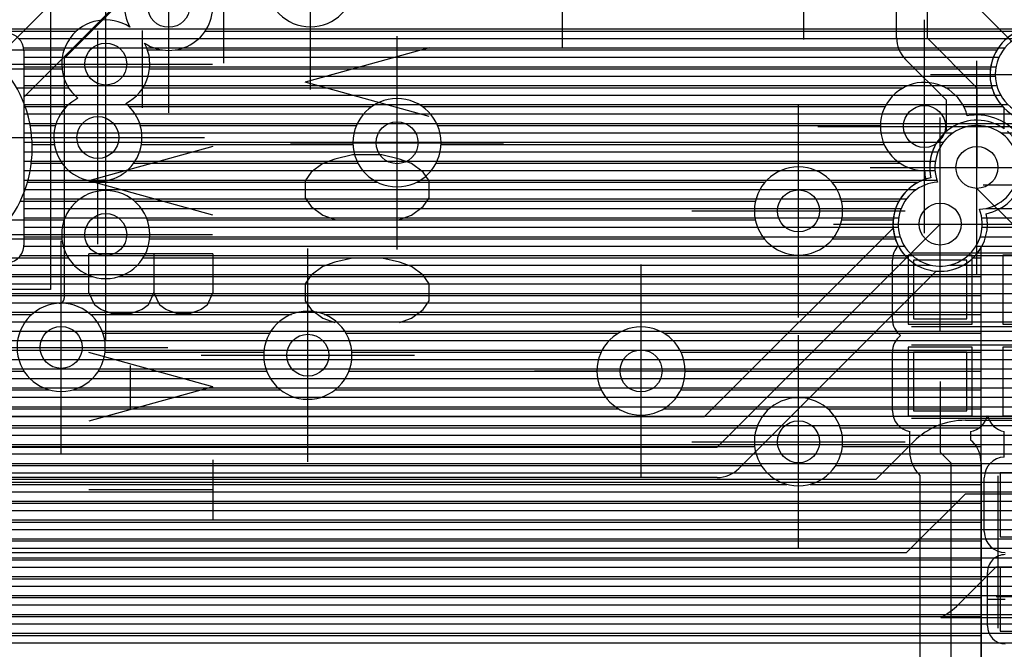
# Model space of a CAD drawing. Extents: x 25 to 291, y 23 to 136.
# Tile 129 of 147: x 57 to 66, y 97 to 103. Entities that reach past the tile are written whole.
import ezdxf

# ---------------------------------------------------------------- set-up
doc = ezdxf.new("R2010")
doc.units = 0
doc.layers.get('0').update_dxf_attribs({"linetype": 'CONTINUOUS'})
for name, color, linetype in [('copper_layer_2', 1, 'CONTINUOUS'), ('copper_layer_3', 3, 'CONTINUOUS'), ('copper_layer_bottom', 4, 'CONTINUOUS'), ('copper_layer_top', 5, 'CONTINUOUS'), ('drill_drawing', 6, 'CONTINUOUS'), ('paste_mask_top', 2, 'CONTINUOUS'), ('silkscreen_top', 1, 'CONTINUOUS'), ('solder_mask_top', 1, 'CONTINUOUS')]:
    doc.layers.add(name, color=color, linetype=linetype)

# ---------------------------------------------------------------- blocks, each defined once
blk = doc.blocks.new('D20')
blk.add_circle((0, 0), 0.2)
blk = doc.blocks.new('D466')
blk.add_lwpolyline([(0.254, 0.2794), (-0.254, 0.2794), (-0.254, -0.2794), (0.254, -0.2794)], close=True)
blk = doc.blocks.new('D555')
blk.add_lwpolyline([(0.3048, 0.32766), (-0.3048, 0.32766), (-0.3048, -0.32766), (0.3048, -0.32766)], close=True)
blk = doc.blocks.new('D558')
blk.add_lwpolyline([(0.32766, 0.3048), (-0.32766, 0.3048), (-0.32766, -0.3048), (0.32766, -0.3048)], close=True)

msp = doc.modelspace()

# ---------------------------------------------------------------- linework, layer by layer
at = {"layer": 'copper_layer_2', "color": 1}
for points in [[(74.77013, 110.8857), (74.77013, 115.495301), (70.122936, 115.495301), (57.355093, 102.727457), (57.355093, 100.445263)], [(57.637541, 103.009906), (67.090424, 103.009906)], [(57.547625, 102.91999), (66.422149, 102.91999)], [(57.457455, 102.82982), (66.316739, 102.82982)], [(57.367539, 102.739903), (66.260605, 102.739903)], [(57.355093, 102.649987), (66.232156, 102.649987)], [(57.355093, 102.559817), (66.225298, 102.559817)], [(57.355093, 102.469901), (66.239268, 102.469901)], [(57.355093, 102.379985), (66.276099, 102.379985)], [(57.355093, 102.289815), (66.344679, 102.289815)], [(57.355093, 102.199898), (66.486919, 102.199898)], [(57.355093, 102.109982), (72.123444, 102.109982)], [(57.355093, 102.019812), (65.82347, 102.019812)], [(66.276607, 102.019812), (72.102616, 102.019812)], [(57.355093, 101.929896), (65.729997, 101.929896)], [(57.355093, 101.83998), (65.679197, 101.83998)], [(57.355093, 101.749809), (65.654559, 101.749809)], [(57.355093, 101.659893), (65.651257, 101.659893)], [(57.355093, 101.569977), (65.668529, 101.569977)], [(57.355093, 101.479807), (65.473457, 101.479807)], [(57.355093, 101.389891), (65.379985, 101.389891)], [(57.355093, 101.299975), (65.329185, 101.299975)], [(66.137668, 101.299975), (75.370079, 101.299975)], [(57.355093, 101.209804), (65.304547, 101.209804)], [(66.095758, 101.209804), (75.370079, 101.209804)], [(57.355093, 101.119888), (65.301245, 101.119888)], [(66.09906, 101.119888), (75.370079, 101.119888)], [(57.355093, 101.029972), (65.318771, 101.029972)], [(57.355093, 100.939802), (65.359919, 100.939802)], [(66.040386, 100.939802), (75.370079, 100.939802)], [(66.081534, 101.029972), (75.370079, 101.029972)], [(57.355093, 100.849886), (65.435865, 100.849886)], [(65.96444, 100.849886), (75.370079, 100.849886)], [(57.355093, 100.75997), (65.612649, 100.75997)], [(65.787656, 100.75997), (75.370079, 100.75997)], [(57.355093, 100.669799), (75.370079, 100.669799)], [(57.355093, 100.579883), (75.370079, 100.579883)], [(57.355093, 100.489967), (75.370079, 100.489967)], [(57.305055, 100.395225), (54.445009, 100.395225)], [(57.326137, 100.399797), (75.370079, 100.399797)], [(25.750064, 100.309881), (75.370079, 100.309881)], [(25.750064, 100.219964), (75.370079, 100.219964)], [(25.750064, 100.129794), (75.370079, 100.129794)], [(25.750064, 100.039878), (75.370079, 100.039878)], [(25.750064, 99.949962), (75.370079, 99.949962)], [(25.750064, 99.859792), (75.370079, 99.859792)], [(42.427991, 99.769876), (75.370079, 99.769876)], [(42.561087, 99.679959), (75.370079, 99.679959)], [(42.627381, 99.589789), (75.370079, 99.589789)], [(42.662433, 99.499873), (75.370079, 99.499873)], [(42.674879, 99.409957), (75.370079, 99.409957)], [(42.667005, 99.319787), (75.370079, 99.319787)], [(42.637033, 99.22987), (75.370079, 99.22987)], [(42.578867, 99.139954), (75.370079, 99.139954)], [(42.468123, 99.049784), (75.370079, 99.049784)], [(25.750064, 98.959868), (75.370079, 98.959868)], [(25.750064, 98.869952), (75.370079, 98.869952)], [(25.750064, 98.779782), (86.050292, 98.779782)], [(25.750064, 98.689865), (86.050292, 98.689865)], [(25.750064, 98.599949), (86.050292, 98.599949)], [(25.750064, 98.509779), (86.050292, 98.509779)], [(45.9365, 98.419863), (86.050292, 98.419863)], [(46.173228, 98.329947), (86.050292, 98.329947)], [(46.254509, 98.239776), (86.050292, 98.239776)], [(46.298451, 98.14986), (86.050292, 98.14986)], [(46.318009, 98.059944), (86.050292, 98.059944)], [(46.316993, 97.969774), (86.050292, 97.969774)], [(46.294641, 97.879858), (86.050292, 97.879858)], [(46.247142, 97.789942), (86.050292, 97.789942)], [(46.159766, 97.699771), (86.050292, 97.699771)], [(38.249682, 97.609855), (86.050292, 97.609855)], [(38.280163, 97.519939), (86.050292, 97.519939)], [(38.302515, 97.429769), (86.050292, 97.429769)], [(38.316993, 97.339853), (86.050292, 97.339853)], [(38.324105, 97.249936), (86.050292, 97.249936)], [(38.324105, 97.159766), (86.050292, 97.159766)]]:
    msp.add_lwpolyline(points, dxfattribs=at)
for points in [[(67.025146, 102.575311), (67.025146, 102.575311), (67.025146, 102.575311, 1), (66.225044, 102.575311), (66.225044, 102.575311), (66.225044, 102.575311, 1), (67.025146, 102.575311), (67.025146, 102.575311)], [(67.025146, 102.575311), (67.025146, 102.575311), (67.025146, 102.575311, 1), (66.225044, 102.575311), (66.225044, 102.575311), (66.225044, 102.575311, 1), (67.025146, 102.575311), (67.025146, 102.575311)], [(66.074676, 101.290831), (66.074676, 101.290831), (66.074676, 101.290831, 3.035779), (65.675641, 101.549403), (65.675641, 101.549403)], [(65.675641, 101.549403), (65.675641, 101.549403, 3.036295), (66.074676, 101.290831), (66.074676, 101.290831)], [(57.305055, 100.395225), (57.305055, 100.395225), (57.305055, 100.395225, 0.414214), (57.355093, 100.445263), (57.355093, 100.445263)]]:
    msp.add_lwpolyline(points, format="xyb", dxfattribs=at)
at = {"layer": 'copper_layer_3', "color": 3}
for points in [[(60.120142, 103.450089), (60.120142, 103.450089), (60.120142, 103.450089, 1), (59.279909, 103.450089), (59.279909, 103.450089), (59.279909, 103.450089, 1), (60.120142, 103.450089), (60.120142, 103.450089)], [(60.120142, 103.450089), (60.120142, 103.450089), (60.120142, 103.450089, 1), (59.279909, 103.450089), (59.279909, 103.450089), (59.279909, 103.450089, 1), (60.120142, 103.450089), (60.120142, 103.450089)], [(58.461011, 103.630429), (58.461011, 103.630429), (58.461011, 103.630429, 0.659098), (57.979934, 103.02667), (57.979934, 103.02667)], [(58.120396, 102.873762), (58.120396, 102.873762), (58.120396, 102.873762, 0.653586), (58.764288, 103.295149), (58.764288, 103.295149)], [(57.050038, 101.875286), (57.050038, 101.875286), (57.050038, 101.875286, 1), (54.700025, 101.875286), (54.700025, 101.875286), (54.700025, 101.875286, 1), (57.050038, 101.875286), (57.050038, 101.875286)], [(57.050038, 101.875286), (57.050038, 101.875286), (57.050038, 101.875286, 1), (54.700025, 101.875286), (54.700025, 101.875286), (54.700025, 101.875286, 1), (57.050038, 101.875286), (57.050038, 101.875286)], [(57.979934, 103.02667), (57.979934, 103.02667), (57.979934, 103.02667, 0.949249), (57.484887, 102.349505), (57.484887, 102.349505)], [(67.075184, 102.575311), (67.075184, 102.575311), (67.075184, 102.575311, 1), (66.175006, 102.575311), (66.175006, 102.575311), (66.175006, 102.575311, 1), (67.075184, 102.575311), (67.075184, 102.575311)], [(67.075184, 102.575311), (67.075184, 102.575311), (67.075184, 102.575311, 1), (66.175006, 102.575311), (66.175006, 102.575311), (66.175006, 102.575311, 1), (67.075184, 102.575311), (67.075184, 102.575311)], [(57.94031, 102.300737), (57.94031, 102.300737), (57.94031, 102.300737, 0.420259), (58.120396, 102.873762), (58.120396, 102.873762)], [(65.957836, 102.18161), (65.957836, 102.18161), (65.957836, 102.18161, 2.053504), (65.550927, 101.660147), (65.550927, 101.660147)], [(57.484887, 102.349505), (57.484887, 102.349505), (57.484887, 102.349505, 3.370863), (57.94031, 102.300737), (57.94031, 102.300737)], [(60.945136, 101.925324), (60.945136, 101.925324), (60.945136, 101.925324, 1), (60.104902, 101.925324), (60.104902, 101.925324), (60.104902, 101.925324, 1), (60.945136, 101.925324), (60.945136, 101.925324)], [(60.945136, 101.925324), (60.945136, 101.925324), (60.945136, 101.925324, 1), (60.104902, 101.925324), (60.104902, 101.925324), (60.104902, 101.925324, 1), (60.945136, 101.925324), (60.945136, 101.925324)], [(66.515113, 101.506223), (66.515113, 101.506223), (66.515113, 101.506223, 0.590273), (65.957836, 102.18161), (65.957836, 102.18161)], [(64.77013, 101.275083), (64.77013, 101.275083), (64.77013, 101.275083, 1), (63.929896, 101.275083), (63.929896, 101.275083), (63.929896, 101.275083, 1), (64.77013, 101.275083), (64.77013, 101.275083)], [(64.77013, 101.275083), (64.77013, 101.275083), (64.77013, 101.275083, 1), (63.929896, 101.275083), (63.929896, 101.275083), (63.929896, 101.275083, 1), (64.77013, 101.275083), (64.77013, 101.275083)], [(65.550927, 101.660147), (65.550927, 101.660147), (65.550927, 101.660147, 0.041148), (65.562611, 101.578613), (65.562611, 101.578613)], [(65.562611, 101.578613), (65.562611, 101.578613), (65.562611, 101.578613, 1.458894), (66.09017, 100.925578), (66.09017, 100.925578)], [(58.17018, 101.050292), (58.17018, 101.050292), (58.17018, 101.050292, 1), (57.329947, 101.050292), (57.329947, 101.050292), (57.329947, 101.050292, 1), (58.17018, 101.050292), (58.17018, 101.050292)], [(58.17018, 101.050292), (58.17018, 101.050292), (58.17018, 101.050292, 1), (57.329947, 101.050292), (57.329947, 101.050292), (57.329947, 101.050292, 1), (58.17018, 101.050292), (58.17018, 101.050292)], [(57.745237, 99.975108), (57.745237, 99.975108), (57.745237, 99.975108, 1), (56.905004, 99.975108), (56.905004, 99.975108), (56.905004, 99.975108, 1), (57.745237, 99.975108), (57.745237, 99.975108)], [(57.745237, 99.975108), (57.745237, 99.975108), (57.745237, 99.975108, 1), (56.905004, 99.975108), (56.905004, 99.975108), (56.905004, 99.975108, 1), (57.745237, 99.975108), (57.745237, 99.975108)], [(60.09525, 99.900178), (60.09525, 99.900178), (60.09525, 99.900178, 1), (59.255017, 99.900178), (59.255017, 99.900178), (59.255017, 99.900178, 1), (60.09525, 99.900178), (60.09525, 99.900178)], [(60.09525, 99.900178), (60.09525, 99.900178), (60.09525, 99.900178, 1), (59.255017, 99.900178), (59.255017, 99.900178), (59.255017, 99.900178, 1), (60.09525, 99.900178), (60.09525, 99.900178)], [(63.270257, 99.750318), (63.270257, 99.750318), (63.270257, 99.750318, 1), (62.430023, 99.750318), (62.430023, 99.750318), (62.430023, 99.750318, 1), (63.270257, 99.750318), (63.270257, 99.750318)], [(63.270257, 99.750318), (63.270257, 99.750318), (63.270257, 99.750318, 1), (62.430023, 99.750318), (62.430023, 99.750318), (62.430023, 99.750318, 1), (63.270257, 99.750318), (63.270257, 99.750318)], [(64.77013, 99.075184), (64.77013, 99.075184), (64.77013, 99.075184, 1), (63.929896, 99.075184), (63.929896, 99.075184), (63.929896, 99.075184, 1), (64.77013, 99.075184), (64.77013, 99.075184)], [(64.77013, 99.075184), (64.77013, 99.075184), (64.77013, 99.075184, 1), (63.929896, 99.075184), (63.929896, 99.075184), (63.929896, 99.075184, 1), (64.77013, 99.075184), (64.77013, 99.075184)]]:
    msp.add_lwpolyline(points, format="xyb", dxfattribs=at)
for points in [[(56.246888, 102.98984), (57.471933, 102.98984)], [(58.697993, 102.98984), (66.450343, 102.98984)], [(56.587249, 102.809754), (57.352299, 102.809754)], [(58.147828, 102.809754), (58.287529, 102.809754)], [(58.412497, 102.809754), (66.241046, 102.809754)], [(56.775718, 102.629921), (57.332487, 102.629921)], [(58.16764, 102.629921), (66.178562, 102.629921)], [(56.899924, 102.449835), (57.395733, 102.449835)], [(58.104648, 102.449835), (65.350775, 102.449835)], [(65.749555, 102.449835), (66.19304, 102.449835)], [(56.981966, 102.269749), (57.375921, 102.269749)], [(57.974346, 102.269749), (60.284989, 102.269749)], [(60.76505, 102.269749), (65.175514, 102.269749)], [(65.924816, 102.269749), (66.294641, 102.269749)], [(57.030226, 102.089916), (57.271019, 102.089916)], [(58.079248, 102.089916), (60.138684, 102.089916)], [(60.911608, 102.089916), (65.130302, 102.089916)], [(57.04953, 101.90983), (57.260097, 101.90983)], [(58.089916, 101.90983), (60.10541, 101.90983)], [(60.944882, 101.90983), (65.166116, 101.90983)], [(57.041148, 101.729743), (57.334265, 101.729743)], [(58.016002, 101.729743), (60.153416, 101.729743)], [(60.896876, 101.729743), (65.318517, 101.729743)], [(66.430023, 95.610109), (66.430023, 101.110236), (66.050038, 101.490221), (66.050038, 101.690119)], [(57.004064, 101.549911), (60.336551, 101.549911)], [(60.713487, 101.549911), (64.032258, 101.549911)], [(64.667767, 101.549911), (65.493269, 101.549911)], [(56.935992, 101.369825), (57.477775, 101.369825)], [(58.022606, 101.369825), (63.940818, 101.369825)], [(64.759208, 101.369825), (65.307341, 101.369825)], [(56.829566, 101.189992), (57.354077, 101.189992)], [(58.146304, 101.189992), (63.938786, 101.189992)], [(64.761494, 101.189992), (65.251969, 101.189992)], [(56.670053, 101.009906), (57.331979, 101.009906)], [(58.168148, 101.009906), (64.024638, 101.009906)], [(64.675641, 101.009906), (65.272543, 101.009906)], [(66.09017, 95.976886), (66.09017, 100.925578)], [(56.411735, 100.82982), (57.392431, 100.82982)], [(58.107696, 100.82982), (65.384049, 100.82982)], [(66.016256, 100.82982), (66.09017, 100.82982)], [(54.058166, 100.649987), (57.623063, 100.649987)], [(57.877064, 100.649987), (66.09017, 100.649987)], [(54.062484, 100.469901), (66.09017, 100.469901)], [(56.628397, 100.289815), (57.04699, 100.289815)], [(57.603251, 100.289815), (59.518415, 100.289815)], [(59.831852, 100.289815), (66.09017, 100.289815)], [(57.722885, 100.109982), (59.311151, 100.109982)], [(60.039116, 100.109982), (62.633223, 100.109982)], [(63.067056, 100.109982), (66.09017, 100.109982)], [(57.742697, 99.929896), (59.256287, 99.929896)], [(60.09398, 99.929896), (62.470409, 99.929896)], [(63.22987, 99.929896), (66.09017, 99.929896)], [(56.704597, 99.749809), (56.97079, 99.749809)], [(57.679451, 99.749809), (59.282957, 99.749809)], [(60.06731, 99.749809), (62.430023, 99.749809)], [(63.270257, 99.749809), (66.09017, 99.749809)], [(56.460249, 99.569977), (57.215138, 99.569977)], [(57.435103, 99.569977), (59.415799, 99.569977)], [(59.934468, 99.569977), (62.470917, 99.569977)], [(63.229362, 99.569977), (66.09017, 99.569977)], [(48.783592, 99.389891), (62.634239, 99.389891)], [(63.06604, 99.389891), (64.071882, 99.389891)], [(64.628397, 99.389891), (66.09017, 99.389891)], [(44.677419, 99.209804), (63.952248, 99.209804)], [(64.748031, 99.209804), (66.09017, 99.209804)], [(42.530861, 99.029972), (63.93269, 99.029972)], [(64.76759, 99.029972), (66.09017, 99.029972)], [(39.91745, 98.849886), (63.995682, 98.849886)], [(64.704597, 98.849886), (66.09017, 98.849886)], [(46.227584, 98.669799), (64.24003, 98.669799)], [(64.460249, 98.669799), (66.09017, 98.669799)], [(46.420371, 98.489967), (66.09017, 98.489967)], [(46.519939, 98.309881), (66.09017, 98.309881)], [(46.564643, 98.129794), (66.09017, 98.129794)], [(46.569977, 97.949962), (66.09017, 97.949962)], [(46.569977, 97.769876), (66.09017, 97.769876)], [(46.569977, 97.589789), (66.09017, 97.589789)], [(46.569977, 97.409957), (66.09017, 97.409957)], [(46.569977, 97.22987), (66.09017, 97.22987)]]:
    msp.add_lwpolyline(points, dxfattribs=at)
at = {"layer": 'copper_layer_bottom', "color": 4}
for points in [[(52.525019, 110.77521), (52.525019, 108.500127), (54.325121, 106.700279), (64.350013, 106.700279), (65.575057, 105.475235), (65.575057, 102.925324), (66.050038, 102.450089), (66.050038, 101.690119)], [(64.550165, 107.050292), (64.550165, 107.050292), (66.025146, 105.575311), (66.025146, 103.250191), (66.625095, 102.650241), (66.625095, 102.575311)], [(65.285243, 102.925324), (65.285243, 105.355093), (64.230124, 106.410211), (54.325121, 106.410211)], [(38.709931, 103.009906), (65.285243, 103.009906)], [(56.920752, 102.91999), (65.285243, 102.91999)], [(56.967488, 102.82982), (65.301245, 102.82982)], [(56.970028, 102.800102), (56.970028, 100.950216)], [(56.970028, 102.739903), (65.352045, 102.739903)], [(56.970028, 102.649987), (65.440437, 102.649987)], [(65.760224, 102.03429), (65.760224, 102.330201), (65.370079, 102.720091)], [(56.970028, 102.559817), (65.530353, 102.559817)], [(56.970028, 102.469901), (65.620269, 102.469901)], [(65.940056, 99.280163), (68.815088, 99.280163), (72.00508, 102.470155)], [(56.970028, 102.379985), (65.710439, 102.379985)], [(56.970028, 102.289815), (65.760224, 102.289815)], [(56.970028, 102.199898), (65.760224, 102.199898)], [(56.970028, 102.109982), (65.760224, 102.109982)], [(45.91999, 98.02032), (65.380239, 98.02032), (65.940056, 98.580137), (69.105156, 98.580137), (72.500127, 101.975108)], [(56.970028, 102.019812), (65.743713, 102.019812)], [(43.455169, 101.905258), (46.045212, 99.315215), (63.454915, 99.315215), (65.251715, 101.112014)], [(56.970028, 101.929896), (65.669291, 101.929896)], [(56.970028, 101.83998), (65.625857, 101.83998)], [(39.790196, 101.660147), (39.785116, 101.660147), (39.824994, 101.700279), (43.250191, 101.700279), (45.92507, 99.025146), (63.575057, 99.025146), (65.700025, 101.150114)], [(56.970028, 101.749809), (65.604013, 101.749809)], [(56.970028, 101.659893), (65.601219, 101.659893)], [(56.970028, 101.569977), (65.537719, 101.569977)], [(56.970028, 101.479807), (65.393701, 101.479807)], [(65.705105, 97.400305), (70.105156, 97.400305), (73.575057, 100.870206), (73.575057, 101.467361)], [(56.970028, 101.389891), (65.319279, 101.389891)], [(56.970028, 101.299975), (65.275845, 101.299975)], [(66.274067, 101.299975), (70.8349, 101.299975)], [(56.970028, 101.209804), (65.254001, 101.209804)], [(66.14605, 101.209804), (70.744729, 101.209804)], [(56.970028, 101.119888), (65.251207, 101.119888)], [(66.149098, 101.119888), (70.654813, 101.119888)], [(56.969774, 100.939802), (65.079756, 100.939802)], [(56.970028, 101.029972), (65.169672, 101.029972)], [(66.098044, 100.939802), (70.474727, 100.939802)], [(66.133858, 101.029972), (70.564897, 101.029972)], [(56.937262, 100.849886), (64.989586, 100.849886)], [(66.035306, 100.849886), (70.384811, 100.849886)], [(44.600457, 100.75997), (64.89967, 100.75997)], [(65.924054, 100.75997), (70.294895, 100.75997)], [(44.690627, 100.669799), (64.809754, 100.669799)], [(65.661925, 100.701803), (63.78029, 98.820168)], [(65.629921, 100.669799), (70.204724, 100.669799)], [(44.780544, 100.579883), (64.719583, 100.579883)], [(65.540005, 100.579883), (70.114808, 100.579883)], [(44.87046, 100.489967), (64.629667, 100.489967)], [(65.449835, 100.489967), (70.024892, 100.489967)], [(44.96063, 100.399797), (64.539751, 100.399797)], [(65.359919, 100.399797), (69.934976, 100.399797)], [(45.050546, 100.309881), (64.449581, 100.309881)], [(65.270003, 100.309881), (69.844806, 100.309881)], [(45.140462, 100.219964), (64.359665, 100.219964)], [(65.179832, 100.219964), (69.75489, 100.219964)], [(45.230632, 100.129794), (64.269749, 100.129794)], [(65.089916, 100.129794), (69.664973, 100.129794)], [(45.320549, 100.039878), (64.179578, 100.039878)], [(65, 100.039878), (69.574803, 100.039878)], [(45.410465, 99.949962), (64.089662, 99.949962)], [(64.90983, 99.949962), (69.484887, 99.949962)], [(45.500635, 99.859792), (63.999746, 99.859792)], [(64.819914, 99.859792), (69.394971, 99.859792)], [(45.590551, 99.769876), (63.909576, 99.769876)], [(64.729997, 99.769876), (69.304801, 99.769876)], [(45.680467, 99.679959), (63.81966, 99.679959)], [(64.639827, 99.679959), (69.214884, 99.679959)], [(45.770638, 99.589789), (63.729743, 99.589789)], [(64.549911, 99.589789), (69.124968, 99.589789)], [(45.860554, 99.499873), (63.639573, 99.499873)], [(64.459995, 99.499873), (69.034798, 99.499873)], [(45.95047, 99.409957), (63.549657, 99.409957)], [(64.369825, 99.409957), (68.944882, 99.409957)], [(46.04064, 99.319787), (63.459741, 99.319787)], [(64.279909, 99.319787), (68.854966, 99.319787)], [(64.189992, 99.22987), (65.679451, 99.22987)], [(45.91999, 98.720091), (65.09017, 98.720091), (65.445263, 99.075184)], [(64.099822, 99.139954), (65.519685, 99.139954)], [(64.009906, 99.049784), (65.419863, 99.049784)], [(63.91999, 98.959868), (65.329947, 98.959868)], [(63.82982, 98.869952), (65.239776, 98.869952)], [(63.575057, 98.735077), (45.92507, 98.735077)], [(63.729743, 98.779782), (65.14986, 98.779782)], [(69.105156, 97.880112), (66.230124, 97.880112), (65.875032, 97.525273)], [(66.22987, 97.879858), (70.584709, 97.879858)], [(66.1397, 97.789942), (70.494793, 97.789942)], [(66.049784, 97.699771), (70.404877, 97.699771)], [(65.959868, 97.609855), (70.314707, 97.609855)], [(65.869698, 97.519939), (70.22479, 97.519939)], [(65.756414, 97.429769), (70.134874, 97.429769)]]:
    msp.add_lwpolyline(points, dxfattribs=at)
for points in [[(56.970028, 102.800102), (56.970028, 102.800102), (56.970028, 102.800102, 0.413157), (56.800102, 102.970282), (56.800102, 102.970282)], [(65.285243, 102.925324), (65.285243, 102.925324), (65.285243, 102.925324, 0.197955), (65.370079, 102.720091), (65.370079, 102.720091)], [(65.760224, 102.03429), (65.760224, 102.03429), (65.760224, 102.03429, 0.280177), (65.611125, 101.591313), (65.611125, 101.591313)], [(66.139192, 101.249174), (66.139192, 101.249174), (66.139192, 101.249174, 0.627282), (66.340107, 102.03429), (66.340107, 102.03429)], [(65.611125, 101.591313), (65.611125, 101.591313), (65.611125, 101.591313, 0.381422), (65.251715, 101.112014), (65.251715, 101.112014)], [(65.661925, 100.701803), (65.661925, 100.701803), (65.661925, 100.701803, 0.506781), (66.139192, 101.249174), (66.139192, 101.249174)], [(56.800102, 100.78029), (56.800102, 100.78029), (56.800102, 100.78029, 0.414214), (56.970028, 100.950216), (56.970028, 100.950216)], [(65.940056, 99.280163), (65.940056, 99.280163), (65.940056, 99.280163, 0.199038), (65.445263, 99.075184), (65.445263, 99.075184)], [(63.575057, 98.735077), (63.575057, 98.735077), (63.575057, 98.735077, 0.199099), (63.78029, 98.820168), (63.78029, 98.820168)], [(65.705105, 97.400305), (65.705105, 97.400305), (65.705105, 97.400305, 0.075993), (65.875032, 97.525273), (65.875032, 97.525273)]]:
    msp.add_lwpolyline(points, format="xyb", dxfattribs=at)
at = {"layer": 'copper_layer_top', "color": 5}
for points in [[(55.875032, 101.900178), (69.92507, 115.950216), (74.375159, 115.950216)], [(74.755144, 115.500127), (74.24511, 115.500127), (70.111506, 115.500127), (56.970028, 102.358903), (56.970028, 100.950216)], [(57.621285, 103.009906), (66.508763, 103.009906)], [(57.531115, 102.91999), (66.335789, 102.91999)], [(57.441199, 102.82982), (66.254001, 102.82982)], [(57.351283, 102.739903), (66.206248, 102.739903)], [(57.261113, 102.649987), (66.181356, 102.649987)], [(57.171196, 102.559817), (66.175514, 102.559817)], [(57.08128, 102.469901), (66.187706, 102.469901)], [(56.99111, 102.379985), (66.21971, 102.379985)], [(56.970028, 102.289815), (66.277115, 102.289815)], [(66.310135, 102.057404), (66.310135, 102.253747)], [(56.970028, 102.199898), (66.310135, 102.199898)], [(56.970028, 102.109982), (65.887732, 102.109982)], [(66.212598, 102.109982), (66.310135, 102.109982)], [(56.970028, 102.019812), (65.743713, 102.019812)], [(56.970028, 101.929896), (65.669291, 101.929896)], [(56.970028, 101.83998), (65.625857, 101.83998)], [(56.970028, 101.749809), (65.604013, 101.749809)], [(56.970028, 101.659893), (65.601219, 101.659893)], [(56.970028, 101.569977), (65.537719, 101.569977)], [(56.970028, 101.479807), (65.393701, 101.479807)], [(56.970028, 101.389891), (65.319279, 101.389891)], [(56.970028, 101.299975), (65.275845, 101.299975)], [(56.970028, 101.209804), (65.254001, 101.209804)], [(65.700025, 100.525273), (65.700025, 101.150114)], [(56.970028, 101.119888), (65.251207, 101.119888)], [(56.969774, 100.939802), (65.297181, 100.939802)], [(56.970028, 101.029972), (65.266447, 101.029972)], [(56.937262, 100.849886), (65.250191, 100.849886)], [(45.569977, 100.75997), (65.24511, 100.75997)], [(65.24511, 100.24511), (65.24511, 100.805182)], [(45.569977, 100.669799), (65.24511, 100.669799)], [(45.569977, 100.579883), (65.24511, 100.579883)], [(45.569977, 100.489967), (65.24511, 100.489967)], [(45.569977, 100.399797), (65.24511, 100.399797)], [(45.569977, 100.309881), (65.24511, 100.309881)], [(45.569977, 100.219964), (65.246634, 100.219964)], [(45.569977, 100.129794), (65.281687, 100.129794)], [(45.569977, 100.039878), (65.277877, 100.039878)], [(45.569977, 99.949962), (65.246126, 99.949962)], [(65.24511, 99.370079), (65.24511, 99.93015)], [(45.569977, 99.859792), (65.24511, 99.859792)], [(45.569977, 99.769876), (65.24511, 99.769876)], [(45.569977, 99.679959), (65.24511, 99.679959)], [(65.700025, 99.650241), (65.700025, 98.975108), (65.800102, 98.875286), (65.800102, 92.400305)], [(45.569977, 99.589789), (65.24511, 99.589789)], [(45.569977, 99.499873), (65.24511, 99.499873)], [(45.569977, 99.409957), (65.24511, 99.409957)], [(45.569977, 99.319787), (65.251461, 99.319787)], [(66.14859, 99.319787), (66.151638, 99.319787)], [(45.569977, 99.22987), (65.302515, 99.22987)], [(65.410211, 98.975108), (65.410211, 99.173228)], [(65.990094, 99.173228), (65.990094, 99.09525), (66.00508, 99.080264)], [(66.097536, 99.22987), (66.202692, 99.22987)], [(66.310135, 98.929896), (66.310135, 99.173228)], [(45.569977, 99.139954), (65.410211, 99.139954)], [(65.990094, 99.139954), (66.310135, 99.139954)], [(45.569977, 99.049784), (65.410211, 99.049784)], [(66.03175, 99.049784), (66.310135, 99.049784)], [(45.569977, 98.959868), (65.410465, 98.959868)], [(66.07747, 98.959868), (66.310135, 98.959868)], [(66.09017, 98.875286), (66.09017, 95.905004)], [(45.569977, 98.869952), (65.430023, 98.869952)], [(66.09017, 98.869952), (66.177038, 98.869952)], [(45.569977, 98.779782), (65.485903, 98.779782)], [(45.569977, 98.689865), (65.510033, 98.689865)], [(65.510033, 92.854966), (65.510033, 98.755144), (65.495047, 98.77013)], [(66.09017, 98.779782), (66.126492, 98.779782)], [(66.09017, 98.689865), (66.120142, 98.689865)], [(66.120142, 98.220218), (66.120142, 98.730251)], [(45.569977, 98.599949), (65.510033, 98.599949)], [(66.09017, 98.599949), (66.120142, 98.599949)], [(45.569977, 98.509779), (65.510033, 98.509779)], [(66.09017, 98.509779), (66.120142, 98.509779)], [(46.127, 98.419863), (65.510033, 98.419863)], [(66.09017, 98.419863), (66.120142, 98.419863)], [(46.246634, 98.329947), (65.510033, 98.329947)], [(66.09017, 98.329947), (66.120142, 98.329947)], [(46.312929, 98.239776), (65.510033, 98.239776)], [(66.09017, 98.239776), (66.120142, 98.239776)], [(46.351029, 98.14986), (65.510033, 98.14986)], [(66.09017, 98.14986), (66.132842, 98.14986)], [(46.368301, 98.059944), (65.510033, 98.059944)], [(66.09017, 98.059944), (66.20066, 98.059944)], [(46.367285, 97.969774), (65.510033, 97.969774)], [(66.09017, 97.969774), (66.223266, 97.969774)], [(46.347727, 97.879858), (65.510033, 97.879858)], [(66.09017, 97.879858), (66.15748, 97.879858)], [(46.306579, 97.789942), (65.510033, 97.789942)], [(66.09017, 97.789942), (66.150114, 97.789942)], [(66.150114, 97.320295), (66.150114, 97.830074)], [(46.23622, 97.699771), (65.510033, 97.699771)], [(66.09017, 97.699771), (66.150114, 97.699771)], [(46.104902, 97.609855), (65.510033, 97.609855)], [(66.09017, 97.609855), (66.150114, 97.609855)], [(66.150114, 97.575311), (66.320041, 97.575311)], [(45.569977, 97.519939), (65.510033, 97.519939)], [(66.09017, 97.519939), (66.150114, 97.519939)], [(45.569977, 97.429769), (65.510033, 97.429769)], [(66.09017, 97.429769), (66.150114, 97.429769)], [(45.569977, 97.339853), (65.510033, 97.339853)], [(66.09017, 97.339853), (66.150114, 97.339853)], [(45.569977, 97.249936), (65.510033, 97.249936)], [(66.09017, 97.249936), (66.165354, 97.249936)], [(45.569977, 97.159766), (65.510033, 97.159766)], [(66.09017, 97.159766), (66.263653, 97.159766)]]:
    msp.add_lwpolyline(points, dxfattribs=at)
for points in [[(66.890018, 102.211582), (66.890018, 102.211582), (66.890018, 102.211582, 2.729688), (66.310135, 102.253747), (66.310135, 102.253747)], [(66.310135, 102.057404), (66.310135, 102.057404), (66.310135, 102.057404, 0.687412), (65.611125, 101.591313), (65.611125, 101.591313)], [(65.611125, 101.591313), (65.611125, 101.591313), (65.611125, 101.591313, 0.498683), (65.300483, 100.943358), (65.300483, 100.943358)], [(56.800102, 100.78029), (56.800102, 100.78029), (56.800102, 100.78029, 0.414214), (56.970028, 100.950216), (56.970028, 100.950216)], [(65.300483, 100.943358), (65.300483, 100.943358), (65.300483, 100.943358, 0.193438), (65.24511, 100.805182), (65.24511, 100.805182)], [(65.24511, 100.24511), (65.24511, 100.24511), (65.24511, 100.24511, 0.230473), (65.321819, 100.08763), (65.321819, 100.08763)], [(65.321819, 100.08763), (65.321819, 100.08763), (65.321819, 100.08763, 0.230945), (65.24511, 99.93015), (65.24511, 99.93015)], [(65.24511, 99.370079), (65.24511, 99.370079), (65.24511, 99.370079, 0.363832), (65.410211, 99.173228), (65.410211, 99.173228)], [(65.990094, 99.173228), (65.990094, 99.173228), (65.990094, 99.173228, 0.300715), (66.150114, 99.325629), (66.150114, 99.325629)], [(66.150114, 99.325629), (66.150114, 99.325629), (66.150114, 99.325629, 0.301854), (66.310135, 99.173228), (66.310135, 99.173228)], [(66.09017, 98.875286), (66.09017, 98.875286), (66.09017, 98.875286, 0.199747), (66.00508, 99.080264), (66.00508, 99.080264)], [(65.410211, 98.975108), (65.410211, 98.975108), (65.410211, 98.975108, 0.198603), (65.495047, 98.77013), (65.495047, 98.77013)], [(66.310135, 98.929896), (66.310135, 98.929896), (66.310135, 98.929896, 0.399736), (66.120142, 98.730251), (66.120142, 98.730251)], [(66.120142, 98.220218), (66.120142, 98.220218), (66.120142, 98.220218, 0.413315), (66.320041, 98.020066), (66.320041, 98.020066)], [(66.320041, 98.000254), (66.320041, 98.000254), (66.320041, 98.000254, 0.415269), (66.150114, 97.830074), (66.150114, 97.830074)], [(66.150114, 97.320295), (66.150114, 97.320295), (66.150114, 97.320295, 0.413157), (66.320041, 97.150114), (66.320041, 97.150114)]]:
    msp.add_lwpolyline(points, format="xyb", dxfattribs=at)
at = {"layer": 'drill_drawing', "color": 6}
for points in [[(64.400051, 102.909322), (64.400051, 104.941326)], [(62.100076, 102.834138), (62.100076, 104.866142)], [(58.875032, 102.684277), (58.875032, 104.716281)], [(59.700025, 102.434087), (59.700025, 104.466091)], [(58.350013, 102.209296), (58.350013, 104.2413)], [(57.750064, 101.659131), (57.750064, 103.691135)], [(65.550165, 101.064262), (65.550165, 103.096266)], [(57.675133, 100.959106), (57.675133, 102.99111)], [(60.525019, 100.909322), (60.525019, 102.941326)], [(56.734061, 102.675133), (58.766066, 102.675133)], [(66.050038, 100.674117), (66.050038, 102.706121)], [(65.609093, 102.575311), (67.641097, 102.575311)], [(64.350013, 100.259081), (64.350013, 102.291085)], [(65.700025, 100.134112), (65.700025, 102.166116)], [(57.750064, 100.03429), (57.750064, 102.066294)], [(64.534163, 102.080264), (66.566167, 102.080264)], [(56.659131, 101.975108), (58.691135, 101.975108)], [(59.509017, 101.925324), (61.541021, 101.925324)], [(65.034036, 101.690119), (67.06604, 101.690119)], [(66.10922, 101.525273), (68.141224, 101.525273)], [(63.334011, 101.275083), (65.366015, 101.275083)], [(64.684023, 101.150114), (66.716027, 101.150114)], [(56.734061, 101.050292), (58.766066, 101.050292)], [(57.325121, 98.959106), (57.325121, 100.99111)], [(59.675133, 98.884176), (59.675133, 100.91618)], [(62.85014, 98.734315), (62.85014, 100.76632)], [(64.350013, 98.059182), (64.350013, 100.091186)], [(55.334011, 99.975108), (57.366015, 99.975108)], [(56.309119, 99.975108), (58.341123, 99.975108)], [(58.659131, 99.900178), (60.691135, 99.900178)], [(61.834138, 99.750318), (63.866142, 99.750318)], [(63.334011, 99.075184), (65.366015, 99.075184)], [(66.234188, 97.600203), (68.266193, 97.600203)]]:
    msp.add_lwpolyline(points, dxfattribs=at)
at = {"layer": 'silkscreen_top', "color": 1}
for points in [[(54.525019, 100.525273), (54.525019, 103.225298), (57.225044, 103.225298), (57.225044, 100.525273), (54.525019, 100.525273)], [(58.096266, 102.994666), (58.096266, 102.258319)], [(60.831344, 102.83109), (59.650241, 102.503937)], [(60.831344, 102.17653), (59.650241, 102.503937)], [(58.7714, 101.890272), (57.590043, 101.562865)], [(60.550165, 101.194818), (60.662687, 101.235712), (60.77521, 101.317501), (60.831344, 101.399289), (60.831344, 101.562865), (60.77521, 101.644653), (60.662687, 101.726441), (60.550165, 101.76759), (60.381255, 101.808484), (60.100076, 101.808484), (59.93142, 101.76759), (59.818898, 101.726441), (59.706375, 101.644653), (59.650241, 101.562865), (59.650241, 101.399289), (59.706375, 101.317501), (59.818898, 101.235712), (59.93142, 101.194818)], [(58.7714, 101.235712), (57.590043, 101.562865)], [(58.7714, 100.867412), (57.590043, 100.867412)], [(58.208788, 100.867412), (58.208788, 100.499365), (58.152654, 100.376683), (58.096266, 100.335535), (57.983744, 100.294641), (57.815088, 100.294641), (57.702565, 100.335535), (57.646431, 100.376683), (57.590043, 100.499365), (57.590043, 100.867412)], [(58.7714, 100.867412), (58.7714, 100.499365), (58.715011, 100.376683), (58.658877, 100.335535), (58.546355, 100.294641), (58.433833, 100.294641), (58.321311, 100.335535), (58.265177, 100.376683), (58.208788, 100.499365)], [(65.425197, 100.875286), (66.85014, 100.875286)], [(60.550165, 100.212852), (60.662687, 100.253747), (60.77521, 100.335535), (60.831344, 100.417577), (60.831344, 100.581153), (60.77521, 100.662941), (60.662687, 100.744729), (60.550165, 100.785624), (60.381255, 100.826518), (60.100076, 100.826518), (59.93142, 100.785624), (59.818898, 100.744729), (59.706375, 100.662941), (59.650241, 100.581153), (59.650241, 100.417577), (59.706375, 100.335535), (59.818898, 100.253747), (59.93142, 100.212852)], [(65.425197, 100.17526), (66.875032, 100.17526)], [(65.425197, 100.000254), (66.85014, 100.000254)], [(58.7714, 99.599187), (57.590043, 99.926594)], [(57.983744, 99.803912), (57.983744, 99.394717)], [(58.7714, 99.599187), (57.590043, 99.272035)], [(65.425197, 99.300229), (66.875032, 99.300229)], [(58.7714, 98.903734), (58.7714, 98.331217)], [(66.250191, 98.750318), (66.250191, 97.300229)], [(58.7714, 98.617475), (57.590043, 98.617475)]]:
    msp.add_lwpolyline(points, dxfattribs=at)

# ---------------------------------------------------------------- block references
at = {"layer": 'copper_layer_2'}
for p in [(58.350013, 103.225298), (57.750064, 102.675133), (65.550165, 102.080264), (57.675133, 101.975108), (60.525019, 101.925324), (64.350013, 101.275083), (57.750064, 101.050292), (57.325121, 99.975108), (59.675133, 99.900178), (62.85014, 99.750318), (64.350013, 99.075184)]:
    msp.add_blockref('D20', p, dxfattribs=at)
at = {"layer": 'copper_layer_3'}
msp.add_blockref('D20', (66.050038, 101.690119), dxfattribs=at)
at = {"layer": 'copper_layer_bottom'}
for p in [(58.350013, 103.225298), (57.750064, 102.675133), (65.550165, 102.080264), (57.675133, 101.975108), (60.525019, 101.925324), (66.050038, 101.690119), (64.350013, 101.275083), (65.700025, 101.150114), (57.750064, 101.050292), (57.325121, 99.975108), (59.675133, 99.900178), (62.85014, 99.750318), (64.350013, 99.075184)]:
    msp.add_blockref('D20', p, dxfattribs=at)
at = {"layer": 'copper_layer_top'}
for name, p in [('D20', (58.350013, 103.225298)), ('D20', (57.750064, 102.675133)), ('D20', (65.550165, 102.080264)), ('D20', (57.675133, 101.975108)), ('D20', (60.525019, 101.925324)), ('D20', (66.050038, 101.690119)), ('D20', (64.350013, 101.275083)), ('D20', (65.700025, 101.150114)), ('D20', (57.750064, 101.050292)), ('D466', (65.700025, 100.525273)), ('D20', (57.325121, 99.975108)), ('D20', (59.675133, 99.900178)), ('D20', (62.85014, 99.750318)), ('D466', (65.700025, 99.650241)), ('D20', (64.350013, 99.075184))]:
    msp.add_blockref(name, p, dxfattribs=at)
at = {"layer": 'paste_mask_top'}
for p in [(65.700025, 100.525273), (65.700025, 99.650241)]:
    msp.add_blockref('D466', p, dxfattribs=at)
at = {"layer": 'solder_mask_top'}
for name, p in [('D555', (65.700025, 100.525273)), ('D555', (66.600203, 100.525273)), ('D555', (65.700025, 99.650241)), ('D555', (66.600203, 99.650241)), ('D558', (66.600203, 98.475235)), ('D558', (66.600203, 97.575311))]:
    msp.add_blockref(name, p, dxfattribs=at)

doc.saveas('drawing.dxf')
